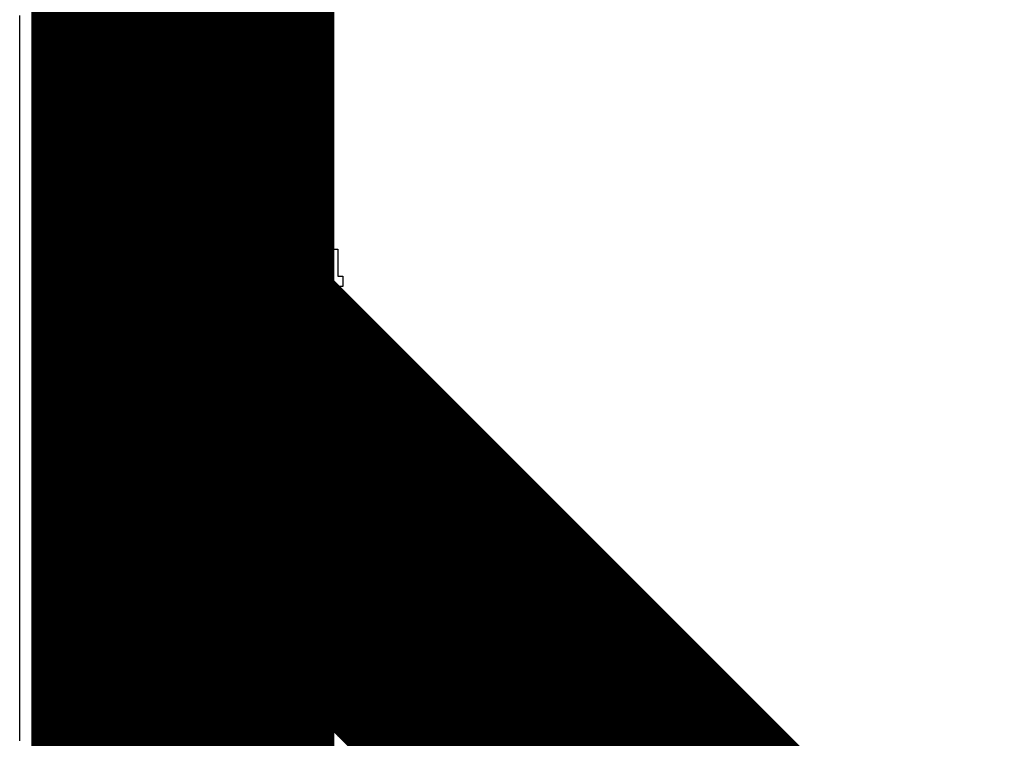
# Model space of a CAD drawing. Extents: x -0.07 to 0.95, y -0.15 to 2.1.
# Tile 14 of 26: x 0.644 to 0.7025, y 0.661 to 0.7036. Entities that reach past the tile are written whole.
import ezdxf

# ---------------------------------------------------------------- set-up
doc = ezdxf.new("R2010")
doc.units = 0
doc.layers.get('0').update_dxf_attribs({"linetype": 'CONTINUOUS'})
doc.layers.add('gto', color=2, linetype='CONTINUOUS')

# ---------------------------------------------------------------- blocks, each defined once
blk = doc.blocks.new('D104')
at = {"const_width": 0.0095}
blk.add_lwpolyline([(-0.00475, 0, 1), (0.00475, 0, 1)], format="xyb", close=True, dxfattribs=at)

msp = doc.modelspace()

# ---------------------------------------------------------------- linework, layer by layer
at = {"layer": 'gto', "color": 2}
for points, const_width in [([(0.6537, 0.6518), (0.6537, 0.7371)], 0.018), ([(0.6549, 0.6825), (0.693, 0.6444)], 0.019)]:
    msp.add_lwpolyline(points, dxfattribs=dict(at, const_width=const_width))
for points in [[(0.644, 0.6608), (0.644, 0.6611), (0.644, 0.6614), (0.644, 0.6617), (0.644, 0.662), (0.644, 0.6623), (0.644, 0.6627), (0.644, 0.663), (0.644, 0.6633), (0.644, 0.6636), (0.644, 0.6639), (0.644, 0.6642), (0.644, 0.6645), (0.644, 0.6648), (0.644, 0.6651), (0.644, 0.6654), (0.644, 0.6658), (0.644, 0.6661), (0.644, 0.6664), (0.644, 0.6667), (0.644, 0.667), (0.644, 0.6673), (0.644, 0.6676), (0.644, 0.6679), (0.644, 0.6682), (0.644, 0.6686), (0.644, 0.6689), (0.644, 0.6692), (0.644, 0.6695), (0.644, 0.6698), (0.644, 0.6701), (0.644, 0.6704), (0.644, 0.6707), (0.644, 0.671), (0.644, 0.6713), (0.644, 0.6717), (0.644, 0.672), (0.644, 0.6723), (0.644, 0.6726), (0.644, 0.6729), (0.644, 0.6732), (0.644, 0.6735), (0.644, 0.6738), (0.644, 0.6741), (0.644, 0.6744), (0.644, 0.6748), (0.644, 0.6751), (0.644, 0.6754), (0.644, 0.6757), (0.644, 0.676), (0.644, 0.6763), (0.644, 0.6766), (0.644, 0.6769), (0.644, 0.6772), (0.644, 0.6776), (0.644, 0.6779), (0.644, 0.6782), (0.644, 0.6785), (0.644, 0.6788), (0.644, 0.6791), (0.644, 0.6794), (0.644, 0.6797), (0.644, 0.68), (0.644, 0.6803), (0.644, 0.6807), (0.644, 0.681), (0.644, 0.6813), (0.644, 0.6816), (0.644, 0.6819), (0.644, 0.6822), (0.644, 0.6825), (0.644, 0.6828), (0.644, 0.6831), (0.644, 0.6834), (0.644, 0.6838), (0.644, 0.6841), (0.644, 0.6844), (0.644, 0.6847), (0.644, 0.685), (0.644, 0.6853), (0.644, 0.6856), (0.644, 0.6859), (0.644, 0.6862), (0.644, 0.6866), (0.644, 0.6869), (0.644, 0.6872), (0.644, 0.6875), (0.644, 0.6878), (0.644, 0.6881), (0.644, 0.6884), (0.644, 0.6887), (0.644, 0.689), (0.644, 0.6893), (0.644, 0.6897), (0.644, 0.69), (0.644, 0.6903), (0.644, 0.6906), (0.644, 0.6909), (0.644, 0.6912), (0.644, 0.6915), (0.644, 0.6918), (0.644, 0.6921), (0.644, 0.6924), (0.644, 0.6928), (0.644, 0.6931), (0.644, 0.6934), (0.644, 0.6937), (0.644, 0.694), (0.644, 0.6943), (0.644, 0.6946), (0.644, 0.6949), (0.644, 0.6952), (0.644, 0.6955), (0.644, 0.6959), (0.644, 0.6962), (0.644, 0.6965), (0.644, 0.6968), (0.644, 0.6971), (0.644, 0.6974), (0.644, 0.6977), (0.644, 0.698), (0.644, 0.6983), (0.644, 0.6987), (0.644, 0.699), (0.644, 0.6993), (0.644, 0.6996), (0.644, 0.6999), (0.644, 0.7002), (0.644, 0.7005), (0.644, 0.7008), (0.644, 0.7011), (0.644, 0.7014), (0.644, 0.7018), (0.644, 0.7021), (0.644, 0.7024), (0.644, 0.7027), (0.644, 0.703), (0.644, 0.7033), (0.644, 0.7036), (0.644, 0.7039)], [(0.6626, 0.7039), (0.6626, 0.7036), (0.6626, 0.7033), (0.6626, 0.703), (0.6626, 0.7027), (0.6626, 0.7024), (0.6626, 0.7021), (0.6626, 0.7018), (0.6626, 0.7014), (0.6626, 0.7011), (0.6626, 0.7008), (0.6626, 0.7005), (0.6626, 0.7002), (0.6626, 0.6999), (0.6626, 0.6996), (0.6626, 0.6993), (0.6626, 0.699), (0.6626, 0.6987), (0.6626, 0.6983), (0.6626, 0.698), (0.6626, 0.6977), (0.6626, 0.6974), (0.6626, 0.6971), (0.6626, 0.6968), (0.6626, 0.6965), (0.6626, 0.6962), (0.6626, 0.6959), (0.6626, 0.6955), (0.6626, 0.6952), (0.6626, 0.6949), (0.6626, 0.6946), (0.6626, 0.6943), (0.6626, 0.694), (0.6626, 0.6937), (0.6626, 0.6934), (0.6626, 0.6931), (0.6626, 0.6928), (0.6626, 0.6924), (0.6626, 0.6921), (0.6623, 0.6921), (0.6623, 0.6918), (0.6626, 0.6918), (0.6626, 0.6915), (0.6626, 0.6912), (0.6623, 0.6912), (0.6623, 0.6909), (0.6626, 0.6909), (0.6626, 0.6906), (0.6626, 0.6903), (0.6626, 0.69), (0.6629, 0.69), (0.6629, 0.6897), (0.6629, 0.6893), (0.6629, 0.689), (0.6629, 0.6887), (0.6629, 0.6884), (0.6632, 0.6884), (0.6632, 0.6881), (0.6632, 0.6878), (0.6629, 0.6878), (0.6629, 0.6875), (0.6632, 0.6875), (0.6632, 0.6872), (0.6636, 0.6872), (0.6636, 0.6869), (0.6636, 0.6866), (0.6636, 0.6862), (0.6639, 0.6862), (0.6639, 0.6859), (0.6636, 0.6859), (0.6636, 0.6856), (0.6639, 0.6856), (0.6639, 0.6859), (0.6642, 0.6859), (0.6642, 0.6856), (0.6642, 0.6853), (0.6642, 0.685), (0.6645, 0.685), (0.6645, 0.6847), (0.6648, 0.6847), (0.6648, 0.6844), (0.6651, 0.6844), (0.6651, 0.6841), (0.6654, 0.6841), (0.6654, 0.6838), (0.6654, 0.6834), (0.666, 0.6834), (0.666, 0.6831), (0.6663, 0.6831), (0.6663, 0.6828), (0.6667, 0.6828), (0.6667, 0.6825), (0.667, 0.6825), (0.667, 0.6822), (0.6673, 0.6822), (0.6673, 0.6819), (0.6673, 0.6816), (0.6673, 0.6813), (0.6673, 0.6813), (0.6673, 0.6813), (0.6676, 0.6813), (0.6676, 0.6816), (0.6679, 0.6816), (0.6679, 0.6813), (0.6679, 0.681), (0.6676, 0.681), (0.6676, 0.6807), (0.6676, 0.6803), (0.6679, 0.6803), (0.6679, 0.68), (0.6682, 0.68), (0.6682, 0.6803), (0.6679, 0.6803), (0.6679, 0.6807), (0.6679, 0.681), (0.6682, 0.681), (0.6682, 0.6807), (0.6688, 0.6807), (0.6688, 0.6803), (0.6691, 0.6803), (0.6691, 0.68), (0.6694, 0.68), (0.6694, 0.6797), (0.6698, 0.6797), (0.6698, 0.6794), (0.6701, 0.6794), (0.6701, 0.6791), (0.6704, 0.6791), (0.6704, 0.6788), (0.6707, 0.6788), (0.6707, 0.6785), (0.6707, 0.6782), (0.6716, 0.6782), (0.6716, 0.6779), (0.6719, 0.6779), (0.6719, 0.6776), (0.6719, 0.6772), (0.6725, 0.6772), (0.6725, 0.6769), (0.6729, 0.6769), (0.6729, 0.6766), (0.6732, 0.6766), (0.6732, 0.6763), (0.6735, 0.6763), (0.6735, 0.676), (0.6738, 0.676), (0.6738, 0.6757), (0.6741, 0.6757), (0.6741, 0.6754), (0.6744, 0.6754), (0.6744, 0.6751), (0.6747, 0.6751), (0.6747, 0.6748), (0.675, 0.6748), (0.675, 0.6744), (0.6753, 0.6744), (0.6753, 0.6741), (0.6757, 0.6741), (0.6757, 0.6738), (0.676, 0.6738), (0.676, 0.6735), (0.6763, 0.6735), (0.6763, 0.6732), (0.6766, 0.6732), (0.6766, 0.6729), (0.6766, 0.6729), (0.6766, 0.6729), (0.6766, 0.6729), (0.6763, 0.6729), (0.6763, 0.6726), (0.6766, 0.6726), (0.6766, 0.6729), (0.6769, 0.6729), (0.6769, 0.6726), (0.6772, 0.6726), (0.6772, 0.6723), (0.6772, 0.672), (0.6775, 0.672), (0.6775, 0.6717), (0.6778, 0.6717), (0.6778, 0.672), (0.6775, 0.672), (0.6775, 0.6723), (0.6778, 0.6723), (0.6778, 0.672), (0.6781, 0.672), (0.6781, 0.6717), (0.6784, 0.6717), (0.6784, 0.6713), (0.6788, 0.6713), (0.6788, 0.671), (0.6791, 0.671), (0.6791, 0.6707), (0.6794, 0.6707), (0.6794, 0.6704), (0.6797, 0.6704), (0.6797, 0.6701), (0.68, 0.6701), (0.68, 0.6698), (0.6803, 0.6698), (0.6803, 0.6695), (0.6806, 0.6695), (0.6806, 0.6692), (0.6809, 0.6692), (0.6809, 0.6689), (0.6809, 0.6686), (0.6815, 0.6686), (0.6815, 0.6682), (0.6819, 0.6682), (0.6819, 0.6679), (0.6822, 0.6679), (0.6822, 0.6676), (0.6825, 0.6676), (0.6825, 0.6673), (0.6828, 0.6673), (0.6828, 0.667), (0.6825, 0.667), (0.6825, 0.6667), (0.6825, 0.6664), (0.6828, 0.6664), (0.6828, 0.6661), (0.6831, 0.6661), (0.6831, 0.6658), (0.6834, 0.6658), (0.6834, 0.6654), (0.684, 0.6654), (0.684, 0.6658), (0.6834, 0.6658), (0.6834, 0.6661), (0.6831, 0.6661), (0.6831, 0.6664), (0.6828, 0.6664), (0.6828, 0.6667), (0.6828, 0.667), (0.6831, 0.667), (0.6831, 0.6667), (0.6837, 0.6667), (0.6837, 0.6664), (0.6837, 0.6661), (0.684, 0.6661), (0.684, 0.6658), (0.6847, 0.6658), (0.6847, 0.6654), (0.685, 0.6654), (0.685, 0.6651), (0.6853, 0.6651), (0.6853, 0.6648), (0.6856, 0.6648), (0.6856, 0.6645), (0.6859, 0.6645), (0.6859, 0.6642), (0.6862, 0.6642), (0.6862, 0.6639), (0.6862, 0.6636), (0.6856, 0.6636), (0.6856, 0.6639), (0.6853, 0.6639), (0.6853, 0.6642), (0.6853, 0.6645), (0.6847, 0.6645), (0.6847, 0.6642), (0.685, 0.6642), (0.685, 0.6639), (0.6853, 0.6639), (0.6853, 0.6636), (0.6856, 0.6636), (0.6856, 0.6633), (0.6862, 0.6633), (0.6862, 0.663), (0.6865, 0.663), (0.6865, 0.6633), (0.6862, 0.6633), (0.6862, 0.6636), (0.6868, 0.6636), (0.6868, 0.6633), (0.6871, 0.6633), (0.6871, 0.663), (0.6874, 0.663), (0.6874, 0.6627), (0.6878, 0.6627), (0.6878, 0.6623), (0.6881, 0.6623), (0.6881, 0.662), (0.6881, 0.6617), (0.6881, 0.6614), (0.6884, 0.6614), (0.6884, 0.6617), (0.6884, 0.662), (0.6887, 0.662), (0.6887, 0.6617), (0.689, 0.6617), (0.689, 0.6614), (0.6893, 0.6614), (0.6893, 0.6611), (0.6896, 0.6611), (0.6896, 0.6608)], [(0.6623, 0.6903), (0.662, 0.6903), (0.662, 0.69), (0.6623, 0.69), (0.6623, 0.6903)], [(0.6623, 0.6897), (0.662, 0.6897), (0.662, 0.6893), (0.6623, 0.6893), (0.6623, 0.6897)], [(0.6623, 0.689), (0.662, 0.689), (0.662, 0.6887), (0.6623, 0.6887), (0.6623, 0.689)], [(0.6629, 0.6869), (0.6626, 0.6869), (0.6626, 0.6866), (0.6629, 0.6866), (0.6629, 0.6869)], [(0.6629, 0.6859), (0.6626, 0.6859), (0.6626, 0.6856), (0.6629, 0.6856), (0.6629, 0.6853), (0.6632, 0.6853), (0.6632, 0.6856), (0.6629, 0.6856), (0.6629, 0.6859)], [(0.6632, 0.6862), (0.6629, 0.6862), (0.6629, 0.6859), (0.6632, 0.6859), (0.6632, 0.6862)], [(0.6629, 0.6853), (0.6626, 0.6853), (0.6626, 0.685), (0.6629, 0.685), (0.6629, 0.6853)], [(0.6639, 0.6853), (0.6636, 0.6853), (0.6636, 0.685), (0.6639, 0.685), (0.6639, 0.6853)], [(0.6632, 0.685), (0.6632, 0.6847), (0.6636, 0.6847), (0.6636, 0.685), (0.6632, 0.685)], [(0.6648, 0.6841), (0.6645, 0.6841), (0.6645, 0.6838), (0.6648, 0.6838), (0.6648, 0.6834), (0.6651, 0.6834), (0.6651, 0.6831), (0.6651, 0.6828), (0.6654, 0.6828), (0.6654, 0.6831), (0.6654, 0.6834), (0.6651, 0.6834), (0.6651, 0.6838), (0.6648, 0.6838), (0.6648, 0.6841)], [(0.6648, 0.6831), (0.6645, 0.6831), (0.6645, 0.6828), (0.6648, 0.6828), (0.6648, 0.6825), (0.6651, 0.6825), (0.6651, 0.6822), (0.6654, 0.6822), (0.6654, 0.6825), (0.6651, 0.6825), (0.6651, 0.6828), (0.6648, 0.6828), (0.6648, 0.6831)], [(0.6673, 0.6813), (0.667, 0.6813), (0.667, 0.681), (0.6673, 0.681), (0.6673, 0.6813), (0.6673, 0.6813), (0.6673, 0.6813)], [(0.6698, 0.6782), (0.6694, 0.6782), (0.6694, 0.6779), (0.6698, 0.6779), (0.6698, 0.6782)], [(0.6704, 0.6785), (0.6698, 0.6785), (0.6698, 0.6782), (0.6701, 0.6782), (0.6701, 0.6779), (0.6704, 0.6779), (0.6704, 0.6782), (0.6704, 0.6785)], [(0.6713, 0.6776), (0.671, 0.6776), (0.671, 0.6772), (0.6713, 0.6772), (0.6713, 0.6776)], [(0.6735, 0.676), (0.6732, 0.676), (0.6732, 0.6757), (0.6735, 0.6757), (0.6735, 0.676)], [(0.6725, 0.6754), (0.6722, 0.6754), (0.6722, 0.6751), (0.6725, 0.6751), (0.6725, 0.6754)], [(0.675, 0.6738), (0.6747, 0.6738), (0.6747, 0.6735), (0.675, 0.6735), (0.675, 0.6732), (0.6753, 0.6732), (0.6753, 0.6735), (0.675, 0.6735), (0.675, 0.6738)], [(0.6757, 0.6738), (0.6753, 0.6738), (0.6753, 0.6735), (0.6757, 0.6735), (0.6757, 0.6738)], [(0.6744, 0.6726), (0.6744, 0.6723), (0.6747, 0.6723), (0.6747, 0.6726), (0.6744, 0.6726)], [(0.6753, 0.6726), (0.675, 0.6726), (0.675, 0.6723), (0.6753, 0.6723), (0.6753, 0.6726)], [(0.6781, 0.6717), (0.6778, 0.6717), (0.6778, 0.6713), (0.6781, 0.6713), (0.6781, 0.671), (0.6784, 0.671), (0.6784, 0.6713), (0.6781, 0.6713), (0.6781, 0.6717)], [(0.6775, 0.6713), (0.6772, 0.6713), (0.6772, 0.671), (0.6775, 0.671), (0.6775, 0.6713)], [(0.6784, 0.6707), (0.6781, 0.6707), (0.6781, 0.6704), (0.6784, 0.6704), (0.6784, 0.6707)], [(0.6791, 0.6707), (0.6788, 0.6707), (0.6788, 0.6704), (0.6791, 0.6704), (0.6791, 0.6707)], [(0.6797, 0.6695), (0.6794, 0.6695), (0.6794, 0.6692), (0.6797, 0.6692), (0.6797, 0.6695)], [(0.68, 0.6689), (0.6797, 0.6689), (0.6797, 0.6686), (0.68, 0.6686), (0.68, 0.6689)], [(0.6803, 0.6692), (0.68, 0.6692), (0.68, 0.6689), (0.6803, 0.6689), (0.6803, 0.6686), (0.6806, 0.6686), (0.6806, 0.6682), (0.6809, 0.6682), (0.6809, 0.6686), (0.6806, 0.6686), (0.6806, 0.6689), (0.6803, 0.6689), (0.6803, 0.6692)], [(0.6794, 0.6676), (0.6794, 0.6673), (0.68, 0.6673), (0.68, 0.6676), (0.6794, 0.6676)], [(0.6803, 0.6679), (0.68, 0.6679), (0.68, 0.6676), (0.6803, 0.6676), (0.6803, 0.6679)], [(0.6815, 0.6679), (0.6812, 0.6679), (0.6812, 0.6676), (0.6815, 0.6676), (0.6815, 0.6679)], [(0.6822, 0.6664), (0.6822, 0.6661), (0.6825, 0.6661), (0.6825, 0.6664), (0.6822, 0.6664)], [(0.6834, 0.6654), (0.6831, 0.6654), (0.6831, 0.6651), (0.6834, 0.6651), (0.6834, 0.6654)], [(0.6859, 0.6642), (0.6856, 0.6642), (0.6856, 0.6639), (0.6859, 0.6639), (0.6859, 0.6642)], [(0.6853, 0.6636), (0.685, 0.6636), (0.685, 0.6633), (0.6853, 0.6633), (0.6853, 0.6636)], [(0.6868, 0.6627), (0.6868, 0.6623), (0.6871, 0.6623), (0.6871, 0.6627), (0.6868, 0.6627)], [(0.6636, 0.662), (0.6632, 0.662), (0.6632, 0.6617), (0.6636, 0.6617), (0.6636, 0.6614), (0.6639, 0.6614), (0.6639, 0.6617), (0.6636, 0.6617), (0.6636, 0.662)], [(0.6874, 0.662), (0.6871, 0.662), (0.6871, 0.6617), (0.6868, 0.6617), (0.6868, 0.6614), (0.6871, 0.6614), (0.6871, 0.6617), (0.6874, 0.6617), (0.6874, 0.662)], [(0.6632, 0.6614), (0.6629, 0.6614), (0.6629, 0.6611), (0.6632, 0.6611), (0.6632, 0.6614)], [(0.6878, 0.6614), (0.6874, 0.6614), (0.6874, 0.6611), (0.6878, 0.6611), (0.6878, 0.6614)]]:
    msp.add_lwpolyline(points, dxfattribs=at)

# ---------------------------------------------------------------- block references
at = {"layer": 'gto'}
msp.add_blockref('D104', (0.6549, 0.6825), dxfattribs=at)

doc.saveas('drawing.dxf')
